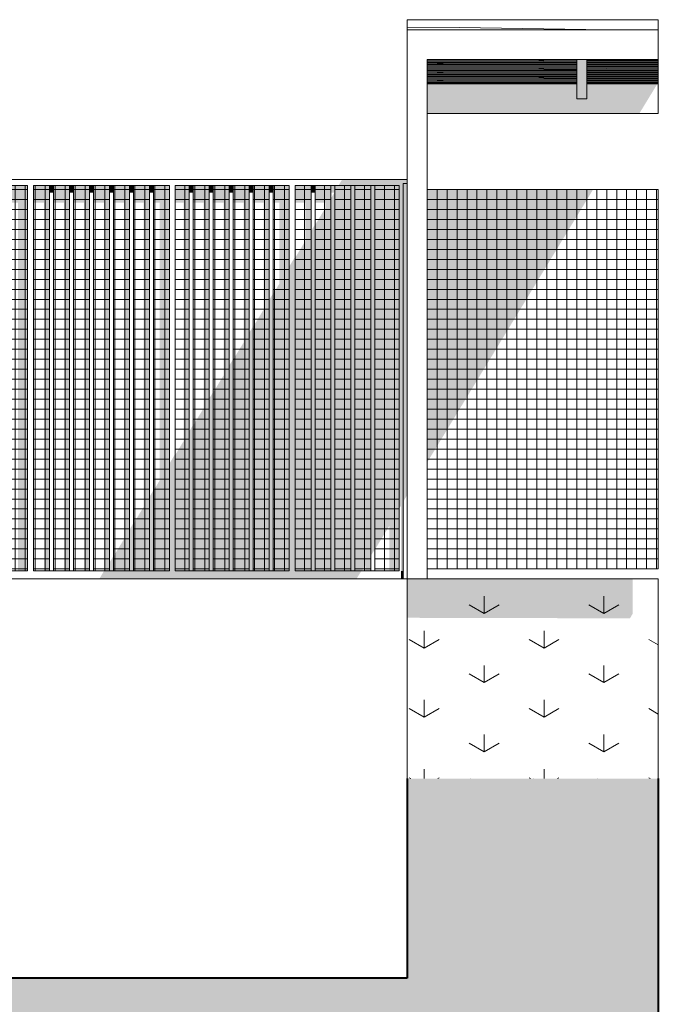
# Model space of a CAD drawing. Header units: millimetres. Extents: x -36476 to 2373, y -53000 to 10500.
# Tile 68 of 68: x -827 to 2373, y -2131 to 2801. Entities that reach past the tile are written whole.
import ezdxf

# ---------------------------------------------------------------- set-up
doc = ezdxf.new("R2010")
doc.units = ezdxf.units.MM
doc.header["$MEASUREMENT"] = 0
doc.linetypes.add('Points', pattern=[317.499995, 0, -317.499995])
for name, color, linetype in [('_Murs int porteurs - Refends', 7, 'Continuous'), ('Nouveau_0', 7, 'Continuous'), ('Nouveau__Constr - Poteaux', 7, 'Continuous'), ('Nouveau__Constr - Poutres', 7, 'Continuous'), ('Nouveau__Toits - Toitures', 7, 'Continuous'), ('Nouveau_Equip - Escaliers et ascenseurs', 7, 'Continuous'), ('Nouveau_Terrain - original', 7, 'Continuous'), ('Terrain - original', 7, 'Continuous')]:
    doc.layers.add(name, color=color, linetype=linetype)
pattern_1 = [(360, (-1e-11, -3e-13), (0, 50), []), (90, (-1e-11, -3e-13), (-50, 0), [])]
pattern_2 = [(0, (-1e-11, 2e-12), (0, 50), []), (90, (-1e-11, 2e-12), (-50, 0), [])]
pattern_3 = [(0, (-1e-11, 2e-12), (0, 50), []), (90, (-1e-11, 2e-12), (-50, 0), [])]

# ---------------------------------------------------------------- blocks, each defined once
blk = doc.blocks.new('Élément de coupe_90')
at = {"layer": 'Terrain - original', "linetype": 'Continuous', "lineweight": 13}
h = blk.add_hatch(dxfattribs=at)
h.set_pattern_fill('__TERRE_VÉGÉTALISÉE', style=0, pattern_type=2)
h.set_pattern_definition([(45, (0, 0), (-63.63961, 63.63961), []), (45, (-21.21, 21.21), (-127.2792, 127.2792), []), (45, (-42.43, 42.43), (-127.2792, 127.2792), []), (135, (-63.64, 63.64), (21.213203, 21.213203), [90, -90])])
h.paths.add_polyline_path([(-36475.6, 407.4), (-36475.6, -53000), (2372.7, -53000), (2372.7, -1000), (1114, -1000), (1114, -2000), (-3886, -2000), (-3886, -1000), (-34564.2, -1000), (-34564.2, 321.6), (-35660, 370.8)])
at = {"layer": 'Terrain - original', "color": 7, "linetype": 'Continuous', "lineweight": 40}
for p, q in [((1114, -1000), (1114, -2000)), ((2372.7, -1000), (2372.7, -53000)), ((1114, -2000), (-3886, -2000))]:
    blk.add_line(p, q, dxfattribs=at)
blk = doc.blocks.new('Élément de coupe_154')
at = {"layer": 'Nouveau_0', "color": 255, "linetype": 'Points', "lineweight": 0}
blk.add_line((1114, -1000), (2372.7, -1000), dxfattribs=at)
blk = doc.blocks.new('Élément de coupe_155')
at = {"layer": 'Nouveau_Terrain - original', "linetype": 'Continuous', "lineweight": 13}
blk.add_hatch(color=7, dxfattribs=at).paths.add_polyline_path([(1114, -194.9), (2230.7, -197.6), (2244.7, -173.2), (2244.7, 0), (1114, 0)])
at = {"layer": 'Nouveau_Terrain - original', "color": 7, "linetype": 'Continuous', "lineweight": 13}
for p, q in [((1114, 0), (1114, -1000)), ((2372.7, 0), (1214.2, 0)), ((2372.7, -1000), (2372.7, 0)), ((1500, -173.2), (1500, -86.6)), ((2100, -173.2), (2100, -86.6)), ((1500, -173.2), (1425, -129.9)), ((1500, -173.2), (1575, -129.9)), ((2100, -173.2), (2025, -129.9)), ((2100, -173.2), (2175, -129.9)), ((1200, -346.4), (1200, -259.8)), ((1800, -346.4), (1800, -259.8)), ((1200, -346.4), (1125, -303.1)), ((1200, -346.4), (1275, -303.1)), ((1800, -346.4), (1725, -303.1)), ((1800, -346.4), (1875, -303.1)), ((2372.7, -330.7), (2325, -303.1)), ((1500, -519.6), (1500, -433)), ((2100, -519.6), (2100, -433)), ((1500, -519.6), (1425, -476.3)), ((1500, -519.6), (1575, -476.3)), ((2100, -519.6), (2025, -476.3)), ((2100, -519.6), (2175, -476.3)), ((1200, -692.8), (1200, -606.2)), ((1800, -692.8), (1800, -606.2)), ((1200, -692.8), (1125, -649.5)), ((1200, -692.8), (1275, -649.5)), ((1800, -692.8), (1725, -649.5)), ((1800, -692.8), (1875, -649.5)), ((2372.7, -677.1), (2325, -649.5)), ((1500, -866), (1500, -779.4)), ((2100, -866), (2100, -779.4)), ((1500, -866), (1425, -822.7)), ((1500, -866), (1575, -822.7)), ((2100, -866), (2025, -822.7)), ((2100, -866), (2175, -822.7)), ((1200, -1000), (1200, -952.6)), ((1800, -1000), (1800, -952.6)), ((1132.1, -1000), (1125, -995.9)), ((1267.9, -1000), (1275, -995.9)), ((1732.1, -1000), (1725, -995.9)), ((1867.9, -1000), (1875, -995.9)), ((2332.1, -1000), (2325, -995.9))]:
    blk.add_line(p, q, dxfattribs=at)
blk = doc.blocks.new('*X180')
at = {"layer": 'Nouveau__Toits - Toitures', "color": 7, "linetype": 'Continuous', "lineweight": 5}
for p, q in [((1375.7, 2760.9), (1114.2, 2759.4)), ((2114, 2750.5), (1375.7, 2760.9)), ((2372.7, 2750.7), (2114, 2750.5))]:
    blk.add_line(p, q, dxfattribs=at)
blk = doc.blocks.new('*X181')
at = {"layer": 'Nouveau__Toits - Toitures', "color": 7, "linetype": 'Continuous', "lineweight": 5}
for p, q in [((1278.5, 2599.2), (1214.2, 2599.2)), ((1798.9, 2593.4), (1214.2, 2594)), ((1582.9, 2588.4), (1214.2, 2587.8)), ((1964.2, 2582), (1214.2, 2582.4)), ((1451.9, 2576.8), (1214.2, 2576.7)), ((1964.2, 2570.1), (1214.2, 2570.4)), ((1375.7, 2564.8), (1214.2, 2564.7)), ((1295.4, 2579.8), (1264.4, 2578.8)), ((1964.2, 2599.7), (1278.5, 2599.2)), ((1964.2, 2564.2), (1375.7, 2564.8)), ((1964.2, 2576.2), (1451.9, 2576.8)), ((1964.2, 2588.1), (1582.9, 2588.4)), ((1798.6, 2596.7), (1774.5, 2596.7)), ((1964.2, 2593.7), (1798.9, 2593.4)), ((1278.5, 2557.3), (1214.2, 2557.3)), ((1798.9, 2551.5), (1214.2, 2552.1)), ((1582.9, 2546.5), (1214.2, 2545.9)), ((1964.2, 2540.1), (1214.2, 2540.5)), ((1451.9, 2534.9), (1214.2, 2534.8)), ((1964.2, 2528.2), (1214.2, 2528.5)), ((1375.7, 2522.9), (1214.2, 2522.8)), ((1278.5, 2515.4), (1214.2, 2515.4)), ((1295.4, 2537.9), (1264.4, 2536.9)), ((1964.2, 2557.8), (1278.5, 2557.3)), ((1964.2, 2515.9), (1278.5, 2515.4)), ((1964.2, 2522.3), (1375.7, 2522.9)), ((1964.2, 2534.3), (1451.9, 2534.9)), ((1964.2, 2546.2), (1582.9, 2546.5)), ((1798.6, 2554.8), (1774.5, 2554.8)), ((1964.2, 2551.8), (1798.9, 2551.5)), ((1798.9, 2509.6), (1214.2, 2510.2)), ((1582.9, 2504.6), (1214.2, 2504)), ((1964.2, 2498.2), (1214.2, 2498.6)), ((1451.9, 2493), (1214.2, 2492.9)), ((1964.2, 2486.3), (1214.2, 2486.6)), ((1375.7, 2481), (1214.2, 2480.9)), ((1295.4, 2496), (1264.4, 2495.1)), ((1964.2, 2480.4), (1375.7, 2481)), ((1964.2, 2492.4), (1451.9, 2493)), ((1964.2, 2504.3), (1582.9, 2504.6)), ((1798.6, 2512.9), (1774.5, 2512.9)), ((1964.2, 2509.9), (1798.9, 2509.6))]:
    blk.add_line(p, q, dxfattribs=at)
blk = doc.blocks.new('*X182')
at = {"layer": 'Nouveau__Toits - Toitures', "color": 7, "linetype": 'Continuous', "lineweight": 5}
for p, q in [((2114, 2599.9), (2014.2, 2599.8)), ((2114, 2593.9), (2014.2, 2593.7)), ((2114, 2587.9), (2014.2, 2588)), ((2114, 2582), (2014.2, 2582)), ((2114, 2576), (2014.2, 2576.1)), ((2114, 2570), (2014.2, 2570.1)), ((2372.7, 2599.6), (2114, 2599.9)), ((2372.7, 2593.8), (2114, 2593.9)), ((2372.7, 2587.7), (2114, 2587.9)), ((2372.7, 2582.1), (2114, 2582)), ((2372.7, 2576), (2114, 2576)), ((2372.7, 2570.1), (2114, 2570)), ((2114, 2564), (2014.2, 2564.1)), ((2114, 2558), (2014.2, 2557.9)), ((2114, 2552), (2014.2, 2551.9)), ((2114, 2546), (2014.2, 2546.1)), ((2114, 2540.1), (2014.2, 2540.1)), ((2114, 2534.1), (2014.2, 2534.2)), ((2114, 2528.1), (2014.2, 2528.2)), ((2114, 2522.1), (2014.2, 2522.2)), ((2114, 2516.1), (2014.2, 2516)), ((2372.7, 2564.1), (2114, 2564)), ((2372.7, 2557.7), (2114, 2558)), ((2372.7, 2551.9), (2114, 2552)), ((2372.7, 2545.8), (2114, 2546)), ((2372.7, 2540.2), (2114, 2540.1)), ((2372.7, 2534.1), (2114, 2534.1)), ((2372.7, 2528.2), (2114, 2528.1)), ((2372.7, 2522.2), (2114, 2522.1)), ((2372.7, 2515.8), (2114, 2516.1)), ((2114, 2510.1), (2014.2, 2510)), ((2114, 2504.1), (2014.2, 2504.2)), ((2114, 2498.2), (2014.2, 2498.2)), ((2114, 2492.2), (2014.2, 2492.3)), ((2114, 2486.2), (2014.2, 2486.3)), ((2114, 2480.2), (2014.2, 2480.3)), ((2372.7, 2510), (2114, 2510.1)), ((2372.7, 2503.9), (2114, 2504.1)), ((2372.7, 2498.3), (2114, 2498.2)), ((2372.7, 2492.2), (2114, 2492.2)), ((2372.7, 2486.3), (2114, 2486.2)), ((2372.7, 2480.3), (2114, 2480.2))]:
    blk.add_line(p, q, dxfattribs=at)
blk = doc.blocks.new('Élément de coupe_170')
at = {"layer": 'Nouveau__Toits - Toitures', "linetype": 'Continuous', "lineweight": 13}
for points in [[(1214.2, 2480), (1964.2, 2480), (1964.2, 2600.5), (1214.2, 2600.5)], [(2014.2, 2600.5), (2014.2, 2480), (2372.7, 2480), (2372.7, 2600.5)]]:
    blk.add_hatch(color=7, dxfattribs=at).paths.add_polyline_path(points)
at = {"layer": 'Nouveau__Toits - Toitures', "color": 7, "linetype": 'Continuous', "lineweight": 13}
for p, q in [((1114.2, 2800.5), (2372.7, 2800.5)), ((1114.2, 2750.5), (1114.2, 2800.5)), ((2372.7, 2750.5), (2372.7, 2800.5)), ((2372.7, 2480), (2372.7, 2600.5))]:
    blk.add_line(p, q, dxfattribs=at)
at = {"layer": 'Nouveau__Toits - Toitures', "lineweight": 0}
for name in ['*X180', '*X181', '*X182']:
    blk.add_blockref(name, (0, 0), dxfattribs=at)
blk = doc.blocks.new('Élément de coupe_186')
at = {"layer": 'Nouveau__Constr - Poteaux', "color": 7, "linetype": 'Continuous', "lineweight": 13}
for p, q in [((1114.2, 2750.5), (1214.2, 2750.5)), ((1114.2, 0), (1114.2, 2750.5)), ((1214.2, 0), (1214.2, 2600.5)), ((1114.2, 0), (1214.2, 0))]:
    blk.add_line(p, q, dxfattribs=at)
blk = doc.blocks.new('Élément de coupe_187')
at = {"layer": 'Nouveau__Constr - Poutres', "linetype": 'Continuous', "lineweight": 13}
blk.add_hatch(color=7, dxfattribs=at).paths.add_polyline_path([(1214.2, 2330), (2277.2, 2330), (2368.5, 2480), (2014.2, 2480), (2014.2, 2404.8), (1964.2, 2404.8), (1964.2, 2480), (1214.2, 2480)])
at = {"layer": 'Nouveau__Constr - Poutres', "color": 7, "linetype": 'Continuous', "lineweight": 13}
for p, q in [((1964.2, 2480), (1214.2, 2480)), ((2372.7, 2480), (2014.2, 2480)), ((2372.7, 2330), (2372.7, 2480)), ((2372.7, 2330), (1214.2, 2330))]:
    blk.add_line(p, q, dxfattribs=at)
blk = doc.blocks.new('Élément de coupe_188')
at = {"layer": 'Nouveau__Constr - Poutres', "color": 7, "linetype": 'Continuous', "lineweight": 13}
for p, q in [((2372.7, 2750.5), (1214.2, 2750.5)), ((2372.7, 2600.5), (2372.7, 2750.5)), ((2372.7, 2600.5), (1214.2, 2600.5))]:
    blk.add_line(p, q, dxfattribs=at)
blk = doc.blocks.new('Élément de coupe_195')
at = {"layer": 'Nouveau__Constr - Poutres', "linetype": 'Continuous', "lineweight": 13}
for points in [[(-404.3, 40), (-428.6, 0), (860.3, 0), (884.7, 40)], [(1082.8, 0), (1094.1, 0), (1094.1, 40), (1082.8, 40)]]:
    blk.add_hatch(color=7, dxfattribs=at).paths.add_polyline_path(points)
at = {"layer": 'Nouveau__Constr - Poutres', "color": 7, "linetype": 'Continuous', "lineweight": 13}
for p, q in [((-3806, 0), (1094.1, 0)), ((-1467.5, 40), (-787.5, 40)), ((-757.5, 40), (-77.5, 40)), ((-47.5, 40), (522.5, 40)), ((552.5, 40), (1074, 40))]:
    blk.add_line(p, q, dxfattribs=at)
blk = doc.blocks.new('Élément de coupe_196')
at = {"layer": 'Nouveau__Constr - Poutres', "linetype": 'Continuous', "lineweight": 13}
blk.add_hatch(color=7, dxfattribs=at).paths.add_polyline_path([(788.3, 2000), (770, 1970), (1094.1, 1970), (1094.1, 1980), (1114, 1980), (1114, 2000)])
at = {"layer": 'Nouveau__Constr - Poutres', "color": 7, "linetype": 'Continuous', "lineweight": 13}
for p, q in [((-3846, 2000), (1114, 2000)), ((1114, 2000), (1114, 1980)), ((-1467.5, 1970), (-787.5, 1970)), ((-757.5, 1970), (-77.5, 1970)), ((-47.5, 1970), (522.5, 1970)), ((552.5, 1970), (1074, 1970))]:
    blk.add_line(p, q, dxfattribs=at)
blk = doc.blocks.new('Élément de coupe_197')
at = {"layer": '_Murs int porteurs - Refends', "linetype": 'Continuous', "lineweight": 5}
h = blk.add_hatch(dxfattribs=at)
h.set_pattern_fill('Faïence_5x5', style=0, pattern_type=2)
h.set_pattern_definition([(0, (-1e-11, 3e-12), (0, 50), []), (90, (-1e-11, 3e-12), (-50, 0), [])])
h.paths.add_polyline_path([(-787.5, 1970), (-867.5, 1970), (-867.5, 40), (-787.5, 40)])
at = {"layer": '_Murs int porteurs - Refends', "linetype": 'Continuous', "lineweight": 13}
for points in [[(-787.5, 1970), (-867.5, 1970), (-867.5, 1884.5), (-836.5, 1884.5), (-836.5, 40), (-787.5, 40)], [(-677.5, 1970), (-757.5, 1970), (-757.5, 1884.5), (-705.5, 1884.5), (-705.5, 40), (-677.5, 40)], [(-657.5, 1970), (-657.5, 1884.5), (-605.5, 1884.5), (-605.5, 40), (-577.5, 40), (-577.5, 1970)], [(-477.5, 1970), (-557.5, 1970), (-557.5, 1884.5), (-505.5, 1884.5), (-505.5, 40), (-477.5, 40)], [(-377.5, 1970), (-457.5, 1970), (-457.5, 1884.5), (-405.5, 1884.5), (-405.5, 40), (-377.5, 40)], [(-277.5, 1970), (-357.5, 1970), (-357.5, 1884.5), (-305.5, 1884.5), (-305.5, 197.5), (-357.5, 112.1), (-357.5, 40), (-277.5, 40)], [(-257.5, 40), (-177.5, 40), (-177.5, 1970), (-257.5, 1970), (-257.5, 1884.5), (-205.5, 1884.5), (-205.5, 361.9), (-257.5, 276.4)], [(-157.5, 1884.5), (-126.5, 1884.5), (-126.5, 491.7), (-157.5, 440.8), (-157.5, 40), (-77.5, 40), (-77.5, 1970), (-157.5, 1970)], [(-47.5, 1970), (-47.5, 1884.5), (-5.5, 1884.5), (-5.5, 690.6), (-47.5, 621.6), (-47.5, 40), (22.5, 40), (22.5, 1970)], [(122.5, 1970), (42.5, 1970), (42.5, 1884.5), (94.5, 1884.5), (94.5, 854.9), (42.5, 769.5), (42.5, 40), (122.5, 40)], [(142.5, 1970), (142.5, 1884.5), (194.5, 1884.5), (194.5, 1019.3), (142.5, 933.8), (142.5, 40), (222.5, 40), (222.5, 1970)], [(242.5, 40), (322.5, 40), (322.5, 1970), (242.5, 1970), (242.5, 1884.5), (294.5, 1884.5), (294.5, 1183.6), (242.5, 1098.2)], [(342.5, 1970), (342.5, 1884.5), (394.5, 1884.5), (394.5, 1348), (342.5, 1262.5), (342.5, 40), (422.5, 40), (422.5, 1970)], [(442.5, 1884.5), (473.5, 1884.5), (473.5, 1477.8), (442.5, 1426.9), (442.5, 40), (522.5, 40), (522.5, 1970), (442.5, 1970)], [(552.5, 1970), (552.5, 1884.5), (604.5, 1884.5), (604.5, 1693.1), (552.5, 1607.6), (552.5, 40), (632.5, 40), (632.5, 1970)], [(652.5, 1970), (652.5, 1884.5), (704.5, 1884.5), (704.5, 1857.4), (652.5, 1772), (652.5, 40), (732.5, 40), (732.5, 1970)], [(832.5, 1970), (752.5, 1970), (752.5, 40), (832.5, 40)], [(852.5, 40), (887.6, 40), (904.5, 67.8), (904.5, 40), (932.5, 40), (932.5, 1970), (852.5, 1970)], [(952.5, 1970), (952.5, 146.7), (1025, 265.8), (1025, 40), (1074, 40), (1074, 1970)]]:
    blk.add_hatch(color=7, dxfattribs=at).paths.add_polyline_path(points)
at = {"layer": '_Murs int porteurs - Refends', "linetype": 'Continuous', "lineweight": 5}
h = blk.add_hatch(dxfattribs=at)
h.set_pattern_fill('Faïence_5x5', style=0, pattern_type=2)
h.set_pattern_definition([(0, (-1e-11, 2e-12), (0, 50), []), (90, (-1e-11, 2e-12), (-50, 0), [])])
h.paths.add_polyline_path([(-757.5, 40), (-677.5, 40), (-677.5, 1970), (-757.5, 1970)])
h = blk.add_hatch(dxfattribs=at)
h.set_pattern_fill('Faïence_5x5', style=0, pattern_type=2)
h.set_pattern_definition(pattern_2)
h.paths.add_polyline_path([(-657.5, 40), (-577.5, 40), (-577.5, 1970), (-657.5, 1970)])
h = blk.add_hatch(dxfattribs=at)
h.set_pattern_fill('Faïence_5x5', style=0, pattern_type=2)
h.set_pattern_definition(pattern_2)
h.paths.add_polyline_path([(-557.5, 1970), (-557.5, 40), (-477.5, 40), (-477.5, 1970)])
h = blk.add_hatch(dxfattribs=at)
h.set_pattern_fill('Faïence_5x5', style=0, pattern_type=2)
h.set_pattern_definition(pattern_3)
h.paths.add_polyline_path([(-457.5, 40), (-377.5, 40), (-377.5, 1970), (-457.5, 1970)])
h = blk.add_hatch(dxfattribs=at)
h.set_pattern_fill('Faïence_5x5', style=0, pattern_type=2)
h.set_pattern_definition(pattern_3)
h.paths.add_polyline_path([(-357.5, 40), (-277.5, 40), (-277.5, 1970), (-357.5, 1970)])
h = blk.add_hatch(dxfattribs=at)
h.set_pattern_fill('Faïence_5x5', style=0, pattern_type=2)
h.set_pattern_definition([(0, (-1e-11, 3e-13), (0, 50), []), (90, (-1e-11, 3e-13), (-50, 0), [])])
h.paths.add_polyline_path([(-257.5, 40), (-177.5, 40), (-177.5, 1970), (-257.5, 1970)])
h = blk.add_hatch(dxfattribs=at)
h.set_pattern_fill('Faïence_5x5', style=0, pattern_type=2)
h.set_pattern_definition([(0, (-1e-11, 1e-13), (0, 50), []), (90, (-1e-11, 1e-13), (-50, 0), [])])
h.paths.add_polyline_path([(-157.5, 1970), (-157.5, 40), (-77.5, 40), (-77.5, 1970)])
h = blk.add_hatch(dxfattribs=at)
h.set_pattern_fill('Faïence_5x5', style=0, pattern_type=2)
h.set_pattern_definition([(2e-13, (-1e-11, 3e-14), (0, 50), []), (90, (-1e-11, 3e-14), (-50, 0), [])])
h.paths.add_polyline_path([(-47.5, 40), (22.5, 40), (22.5, 1970), (-47.5, 1970)])
h = blk.add_hatch(dxfattribs=at)
h.set_pattern_fill('Faïence_5x5', style=0, pattern_type=2)
h.set_pattern_definition([(360, (-1e-11, 1e-13), (0, 50), []), (90, (-1e-11, 1e-13), (-50, 0), [])])
h.paths.add_polyline_path([(42.5, 40), (122.5, 40), (122.5, 1970), (42.5, 1970)])
h = blk.add_hatch(dxfattribs=at)
h.set_pattern_fill('Faïence_5x5', style=0, pattern_type=2)
h.set_pattern_definition([(360, (-1e-11, 6e-13), (0, 50), []), (90, (-1e-11, 6e-13), (-50, 0), [])])
h.paths.add_polyline_path([(142.5, 40), (222.5, 40), (222.5, 1970), (142.5, 1970)])
h = blk.add_hatch(dxfattribs=at)
h.set_pattern_fill('Faïence_5x5', style=0, pattern_type=2)
h.set_pattern_definition(pattern_1)
h.paths.add_polyline_path([(242.5, 1970), (242.5, 40), (322.5, 40), (322.5, 1970)])
h = blk.add_hatch(dxfattribs=at)
h.set_pattern_fill('Faïence_5x5', style=0, pattern_type=2)
h.set_pattern_definition(pattern_1)
h.paths.add_polyline_path([(342.5, 1970), (342.5, 40), (422.5, 40), (422.5, 1970)])
h = blk.add_hatch(dxfattribs=at)
h.set_pattern_fill('Faïence_5x5', style=0, pattern_type=2)
h.set_pattern_definition([(360, (-1e-11, -3e-13), (0, 50), []), (90, (-1e-11, -3e-13), (-50, 0), [])])
h.paths.add_polyline_path([(442.5, 1970), (442.5, 40), (522.5, 40), (522.5, 1970)])
h = blk.add_hatch(dxfattribs=at)
h.set_pattern_fill('Faïence_5x5', style=0, pattern_type=2)
h.set_pattern_definition([(360, (-1e-11, -2e-12), (0, 50), []), (90, (-1e-11, -2e-12), (-50, 0), [])])
h.paths.add_polyline_path([(552.5, 1970), (552.5, 40), (632.5, 40), (632.5, 1970)])
h = blk.add_hatch(dxfattribs=at)
h.set_pattern_fill('Faïence_5x5', style=0, pattern_type=2)
h.set_pattern_definition([(360, (-1e-11, 4e-12), (0, 50), []), (90, (-1e-11, 4e-12), (-50, 0), [])])
h.paths.add_polyline_path([(652.5, 1970), (652.5, 40), (732.5, 40), (732.5, 1970)])
h = blk.add_hatch(dxfattribs=at)
h.set_pattern_fill('Faïence_5x5', style=0, pattern_type=2)
h.set_pattern_definition([(360, (-1e-11, 2e-12), (0, 50), []), (90, (-1e-11, 2e-12), (-50, 0), [])])
h.paths.add_polyline_path([(832.5, 1970), (752.5, 1970), (752.5, 40), (832.5, 40)])
h = blk.add_hatch(dxfattribs=at)
h.set_pattern_fill('Faïence_5x5', style=0, pattern_type=2)
h.set_pattern_definition([(360, (-1e-11, 0), (0, 50), []), (90, (-1e-11, 0), (-50, 0), [])])
h.paths.add_polyline_path([(852.5, 40), (932.5, 40), (932.5, 1970), (852.5, 1970)])
h = blk.add_hatch(dxfattribs=at)
h.set_pattern_fill('Faïence_5x5', style=0, pattern_type=2)
h.set_pattern_definition([(0, (-1e-11, 2e-12), (0, 50), []), (90, (-1e-11, 2e-12), (-50, 0), [])])
h.paths.add_polyline_path([(952.5, 1970), (952.5, 40), (1074, 40), (1074, 1970)])
blk = doc.blocks.new('Élément de coupe_208')
at = {"layer": 'Nouveau__Constr - Poteaux', "linetype": 'Continuous', "lineweight": 13}
blk.add_hatch(color=7, dxfattribs=at).paths.add_polyline_path([(1074, 1970), (1074, 351.3), (1082.8, 365.6), (1082.8, 40), (1094.1, 40), (1094.1, 1970)])
at = {"layer": 'Nouveau__Constr - Poteaux', "color": 7, "linetype": 'Continuous', "lineweight": 13}
blk.add_line((1074, 40), (1074, 1970), dxfattribs=at)
blk = doc.blocks.new('Élément de coupe_228')
at = {"layer": 'Nouveau__Constr - Poteaux', "color": 7, "linetype": 'Continuous', "lineweight": 13}
for p, q in [((-787.5, 40), (-787.5, 1970)), ((-757.5, 40), (-757.5, 1970))]:
    blk.add_line(p, q, dxfattribs=at)
blk = doc.blocks.new('Élément de coupe_229')
at = {"layer": 'Nouveau__Constr - Poteaux', "linetype": 'Continuous', "lineweight": 13}
blk.add_hatch(color=7, dxfattribs=at).paths.add_polyline_path([(-677.5, 1970), (-677.5, 1933.4), (-657.5, 1933.4), (-657.5, 1970)])
at = {"layer": 'Nouveau__Constr - Poteaux', "color": 7, "linetype": 'Continuous', "lineweight": 13}
for p, q in [((-677.5, 40), (-677.5, 1970)), ((-657.5, 40), (-657.5, 1970))]:
    blk.add_line(p, q, dxfattribs=at)
blk = doc.blocks.new('Élément de coupe_230')
at = {"layer": 'Nouveau__Constr - Poteaux', "linetype": 'Continuous', "lineweight": 13}
blk.add_hatch(color=7, dxfattribs=at).paths.add_polyline_path([(-577.5, 1970), (-577.5, 1933.4), (-557.5, 1933.4), (-557.5, 1970)])
at = {"layer": 'Nouveau__Constr - Poteaux', "color": 7, "linetype": 'Continuous', "lineweight": 13}
for p, q in [((-577.5, 40), (-577.5, 1970)), ((-557.5, 40), (-557.5, 1970))]:
    blk.add_line(p, q, dxfattribs=at)
blk = doc.blocks.new('Élément de coupe_231')
at = {"layer": 'Nouveau__Constr - Poteaux', "linetype": 'Continuous', "lineweight": 13}
blk.add_hatch(color=7, dxfattribs=at).paths.add_polyline_path([(-457.5, 1970), (-477.5, 1970), (-477.5, 1933.4), (-457.5, 1933.4)])
at = {"layer": 'Nouveau__Constr - Poteaux', "color": 7, "linetype": 'Continuous', "lineweight": 13}
for p, q in [((-477.5, 40), (-477.5, 1970)), ((-457.5, 40), (-457.5, 1970))]:
    blk.add_line(p, q, dxfattribs=at)
blk = doc.blocks.new('Élément de coupe_232')
at = {"layer": 'Nouveau__Constr - Poteaux', "linetype": 'Continuous', "lineweight": 13}
for points in [[(-377.5, 1970), (-377.5, 1933.4), (-357.5, 1933.4), (-357.5, 1970)], [(-377.5, 40), (-357.5, 40), (-357.5, 114.9), (-377.5, 82)]]:
    blk.add_hatch(color=7, dxfattribs=at).paths.add_polyline_path(points)
at = {"layer": 'Nouveau__Constr - Poteaux', "color": 7, "linetype": 'Continuous', "lineweight": 13}
for p, q in [((-377.5, 40), (-377.5, 1970)), ((-357.5, 40), (-357.5, 1970))]:
    blk.add_line(p, q, dxfattribs=at)
blk = doc.blocks.new('Élément de coupe_233')
at = {"layer": 'Nouveau__Constr - Poteaux', "linetype": 'Continuous', "lineweight": 13}
for points in [[(-257.5, 1970), (-277.5, 1970), (-277.5, 1933.4), (-257.5, 1933.4)], [(-277.5, 40), (-257.5, 40), (-257.5, 279.2), (-277.5, 246.4)]]:
    blk.add_hatch(color=7, dxfattribs=at).paths.add_polyline_path(points)
at = {"layer": 'Nouveau__Constr - Poteaux', "color": 7, "linetype": 'Continuous', "lineweight": 13}
for p, q in [((-277.5, 40), (-277.5, 1970)), ((-257.5, 40), (-257.5, 1970))]:
    blk.add_line(p, q, dxfattribs=at)
blk = doc.blocks.new('Élément de coupe_234')
at = {"layer": 'Nouveau__Constr - Poteaux', "linetype": 'Continuous', "lineweight": 13}
for points in [[(-177.5, 1970), (-177.5, 1933.4), (-157.5, 1933.4), (-157.5, 1970)], [(-177.5, 40), (-157.5, 40), (-157.5, 443.6), (-177.5, 410.7)]]:
    blk.add_hatch(color=7, dxfattribs=at).paths.add_polyline_path(points)
at = {"layer": 'Nouveau__Constr - Poteaux', "color": 7, "linetype": 'Continuous', "lineweight": 13}
for p, q in [((-177.5, 40), (-177.5, 1970)), ((-157.5, 40), (-157.5, 1970))]:
    blk.add_line(p, q, dxfattribs=at)
blk = doc.blocks.new('Élément de coupe_235')
at = {"layer": 'Nouveau__Constr - Poteaux', "linetype": 'Continuous', "lineweight": 13}
blk.add_hatch(color=7, dxfattribs=at).paths.add_polyline_path([(-77.5, 577.2), (-77.5, 40), (-47.5, 40), (-47.5, 626.5)])
at = {"layer": 'Nouveau__Constr - Poteaux', "color": 7, "linetype": 'Continuous', "lineweight": 13}
for p, q in [((-77.5, 40), (-77.5, 1970)), ((-47.5, 40), (-47.5, 1970))]:
    blk.add_line(p, q, dxfattribs=at)
blk = doc.blocks.new('Élément de coupe_236')
at = {"layer": 'Nouveau__Constr - Poteaux', "linetype": 'Continuous', "lineweight": 13}
for points in [[(42.5, 1970), (22.5, 1970), (22.5, 1933.4), (42.5, 1933.4)], [(22.5, 40), (42.5, 40), (42.5, 772.3), (22.5, 739.4)]]:
    blk.add_hatch(color=7, dxfattribs=at).paths.add_polyline_path(points)
at = {"layer": 'Nouveau__Constr - Poteaux', "color": 7, "linetype": 'Continuous', "lineweight": 13}
for p, q in [((22.5, 40), (22.5, 1970)), ((42.5, 40), (42.5, 1970))]:
    blk.add_line(p, q, dxfattribs=at)
blk = doc.blocks.new('Élément de coupe_237')
at = {"layer": 'Nouveau__Constr - Poteaux', "linetype": 'Continuous', "lineweight": 13}
for points in [[(142.5, 1970), (122.5, 1970), (122.5, 1933.4), (142.5, 1933.4)], [(122.5, 40), (142.5, 40), (142.5, 936.6), (122.5, 903.8)]]:
    blk.add_hatch(color=7, dxfattribs=at).paths.add_polyline_path(points)
at = {"layer": 'Nouveau__Constr - Poteaux', "color": 7, "linetype": 'Continuous', "lineweight": 13}
for p, q in [((122.5, 40), (122.5, 1970)), ((142.5, 40), (142.5, 1970))]:
    blk.add_line(p, q, dxfattribs=at)
blk = doc.blocks.new('Élément de coupe_238')
at = {"layer": 'Nouveau__Constr - Poteaux', "linetype": 'Continuous', "lineweight": 13}
for points in [[(222.5, 1970), (222.5, 1933.4), (242.5, 1933.4), (242.5, 1970)], [(222.5, 1068.1), (222.5, 40), (242.5, 40), (242.5, 1101)]]:
    blk.add_hatch(color=7, dxfattribs=at).paths.add_polyline_path(points)
at = {"layer": 'Nouveau__Constr - Poteaux', "color": 7, "linetype": 'Continuous', "lineweight": 13}
for p, q in [((222.5, 40), (222.5, 1970)), ((242.5, 40), (242.5, 1970))]:
    blk.add_line(p, q, dxfattribs=at)
blk = doc.blocks.new('Élément de coupe_239')
at = {"layer": 'Nouveau__Constr - Poteaux', "linetype": 'Continuous', "lineweight": 13}
for points in [[(322.5, 1970), (322.5, 1933.4), (342.5, 1933.4), (342.5, 1970)], [(322.5, 40), (342.5, 40), (342.5, 1265.3), (322.5, 1232.4)]]:
    blk.add_hatch(color=7, dxfattribs=at).paths.add_polyline_path(points)
at = {"layer": 'Nouveau__Constr - Poteaux', "color": 7, "linetype": 'Continuous', "lineweight": 13}
for p, q in [((322.5, 40), (322.5, 1970)), ((342.5, 40), (342.5, 1970))]:
    blk.add_line(p, q, dxfattribs=at)
blk = doc.blocks.new('Élément de coupe_240')
at = {"layer": 'Nouveau__Constr - Poteaux', "linetype": 'Continuous', "lineweight": 13}
for points in [[(422.5, 1970), (422.5, 1933.4), (442.5, 1933.4), (442.5, 1970)], [(422.5, 40), (442.5, 40), (442.5, 1429.7), (422.5, 1396.8)]]:
    blk.add_hatch(color=7, dxfattribs=at).paths.add_polyline_path(points)
at = {"layer": 'Nouveau__Constr - Poteaux', "color": 7, "linetype": 'Continuous', "lineweight": 13}
for p, q in [((422.5, 40), (422.5, 1970)), ((442.5, 40), (442.5, 1970))]:
    blk.add_line(p, q, dxfattribs=at)
blk = doc.blocks.new('Élément de coupe_243')
at = {"layer": 'Nouveau__Constr - Poteaux', "linetype": 'Continuous', "lineweight": 13}
blk.add_hatch(color=7, dxfattribs=at).paths.add_polyline_path([(522.5, 40), (552.5, 40), (552.5, 1612.5), (522.5, 1563.2)])
at = {"layer": 'Nouveau__Constr - Poteaux', "color": 7, "linetype": 'Continuous', "lineweight": 13}
for p, q in [((522.5, 40), (522.5, 1970)), ((552.5, 40), (552.5, 1970))]:
    blk.add_line(p, q, dxfattribs=at)
blk = doc.blocks.new('Élément de coupe_244')
at = {"layer": 'Nouveau__Constr - Poteaux', "linetype": 'Continuous', "lineweight": 13}
for points in [[(632.5, 1970), (632.5, 1933.4), (652.5, 1933.4), (652.5, 1970)], [(632.5, 40), (652.5, 40), (652.5, 1774.8), (632.5, 1741.9)]]:
    blk.add_hatch(color=7, dxfattribs=at).paths.add_polyline_path(points)
at = {"layer": 'Nouveau__Constr - Poteaux', "color": 7, "linetype": 'Continuous', "lineweight": 13}
for p, q in [((632.5, 40), (632.5, 1970)), ((652.5, 40), (652.5, 1970))]:
    blk.add_line(p, q, dxfattribs=at)
blk = doc.blocks.new('Élément de coupe_245')
at = {"layer": 'Nouveau__Constr - Poteaux', "linetype": 'Continuous', "lineweight": 13}
blk.add_hatch(color=7, dxfattribs=at).paths.add_polyline_path([(732.5, 1970), (732.5, 1933.4), (749, 1933.4), (732.5, 1906.3), (732.5, 40), (752.5, 40), (752.5, 1970)])
at = {"layer": 'Nouveau__Constr - Poteaux', "color": 7, "linetype": 'Continuous', "lineweight": 13}
for p, q in [((732.5, 40), (732.5, 1970)), ((752.5, 40), (752.5, 1970))]:
    blk.add_line(p, q, dxfattribs=at)
blk = doc.blocks.new('Élément de coupe_246')
at = {"layer": 'Nouveau__Constr - Poteaux', "linetype": 'Continuous', "lineweight": 13}
blk.add_hatch(color=7, dxfattribs=at).paths.add_polyline_path([(832.5, 1970), (832.5, 40), (852.5, 40), (852.5, 1970)])
at = {"layer": 'Nouveau__Constr - Poteaux', "color": 7, "linetype": 'Continuous', "lineweight": 13}
for p, q in [((832.5, 40), (832.5, 1970)), ((852.5, 40), (852.5, 1970))]:
    blk.add_line(p, q, dxfattribs=at)
blk = doc.blocks.new('Élément de coupe_247')
at = {"layer": 'Nouveau__Constr - Poteaux', "linetype": 'Continuous', "lineweight": 13}
blk.add_hatch(color=7, dxfattribs=at).paths.add_polyline_path([(932.5, 1970), (932.5, 116.6), (952.5, 149.5), (952.5, 1970)])
at = {"layer": 'Nouveau__Constr - Poteaux', "color": 7, "linetype": 'Continuous', "lineweight": 13}
for p, q in [((932.5, 40), (932.5, 1970)), ((952.5, 40), (952.5, 1970))]:
    blk.add_line(p, q, dxfattribs=at)
blk = doc.blocks.new('Élément de coupe_248')
at = {"layer": 'Nouveau_Equip - Escaliers et ascenseurs', "linetype": 'Continuous', "lineweight": 13}
h = blk.add_hatch(dxfattribs=at)
h.set_pattern_fill('Faïence_5x5', style=0, pattern_type=2)
h.set_pattern_definition([(360, (1164.084, 50), (0, 50), []), (90, (1164.084, 50), (-49.9999, 0), [])])
h.paths.add_polyline_path([(2372.7, 1950), (1214.2, 1950), (1214.2, 50), (2372.7, 50)])
blk.add_hatch(color=7, dxfattribs=at).paths.add_polyline_path([(1214.2, 1950), (1214.2, 583), (2045.9, 1950)])
at = {"layer": 'Nouveau_Equip - Escaliers et ascenseurs', "color": 7, "linetype": 'Continuous', "lineweight": 13}
for p, q in [((2372.7, 1950), (1214.2, 1950)), ((2372.7, 50), (2372.7, 1950)), ((1214.2, 50), (2372.7, 50))]:
    blk.add_line(p, q, dxfattribs=at)
blk = doc.blocks.new('Élément de coupe_249')
at = {"layer": 'Nouveau_Equip - Escaliers et ascenseurs', "linetype": 'Continuous', "lineweight": 13}
for points in [[(1094.1, 0), (1094.4, 0), (1094.4, 1980), (1094.1, 1980)], [(1094.4, 0), (1095.3, 0), (1095.3, 1980), (1094.4, 1980)], [(1095.3, 0), (1096.8, 0), (1096.8, 1980), (1095.3, 1980)], [(1096.8, 0), (1098.8, 0), (1098.8, 1980), (1096.8, 1980)], [(1101.2, 1980), (1098.8, 1980), (1098.8, 393.5), (1101.2, 397.7)], [(1101.2, 1980), (1101.2, 397.7), (1104.1, 402.5), (1104.1, 1980)], [(1107.2, 1980), (1104.1, 1980), (1104.1, 402.5), (1107.2, 407.8)], [(1110.6, 1980), (1107.2, 1980), (1107.2, 407.8), (1110.6, 413.4)], [(1114.1, 1980), (1110.6, 1980), (1110.6, 413.4), (1114.1, 419.1)], [(1114.1, 419.1), (1114.2, 419.4), (1114.2, 1980), (1114.1, 1980)]]:
    blk.add_hatch(color=7, dxfattribs=at).paths.add_polyline_path(points)
at = {"layer": 'Nouveau_Equip - Escaliers et ascenseurs', "color": 7, "linetype": 'Continuous', "lineweight": 13}
for p, q in [((1094.1, 1980), (1094.4, 1980)), ((1094.1, 0), (1094.1, 1980)), ((1094.4, 1980), (1095.3, 1980)), ((1095.3, 1980), (1096.8, 1980)), ((1096.8, 1980), (1098.8, 1980)), ((1098.8, 1980), (1101.2, 1980)), ((1101.2, 1980), (1104.1, 1980)), ((1104.1, 1980), (1107.2, 1980)), ((1107.2, 1980), (1110.6, 1980)), ((1110.6, 1980), (1114.1, 1980)), ((1114.1, 1980), (1114.2, 1980)), ((1094.1, 0), (1094.4, 0)), ((1094.4, 0), (1095.3, 0)), ((1095.3, 0), (1096.8, 0)), ((1096.8, 0), (1098.8, 0)), ((1098.8, 0), (1101.2, 0)), ((1101.2, 0), (1104.1, 0)), ((1104.1, 0), (1107.2, 0)), ((1107.2, 0), (1110.6, 0)), ((1110.6, 0), (1114.1, 0)), ((1114.1, 0), (1114.2, 0))]:
    blk.add_line(p, q, dxfattribs=at)
blk = doc.blocks.new('Élément de coupe_271')
at = {"layer": 'Nouveau__Constr - Poutres', "linetype": 'Continuous', "lineweight": 13}
blk.add_hatch(color=7, dxfattribs=at).paths.add_polyline_path([(1964.2, 2600.5), (1964.2, 2404.8), (2014.2, 2404.8), (2014.2, 2600.5)])
at = {"layer": 'Nouveau__Constr - Poutres', "color": 7, "linetype": 'Continuous', "lineweight": 13}
for p, q in [((1964.2, 2404.8), (1964.2, 2600.5)), ((2014.2, 2404.8), (2014.2, 2600.5)), ((1964.2, 2404.8), (2014.2, 2404.8))]:
    blk.add_line(p, q, dxfattribs=at)

msp = doc.modelspace()

# ---------------------------------------------------------------- block references
at = {"layer": '_Murs int porteurs - Refends', "lineweight": 0}
msp.add_blockref('Élément de coupe_197', (0, 0), dxfattribs=at)
at = {"layer": 'Nouveau_0', "lineweight": 0}
msp.add_blockref('Élément de coupe_154', (0, 0), dxfattribs=at)
at = {"layer": 'Nouveau__Constr - Poteaux', "lineweight": 0}
for name in ['Élément de coupe_186', 'Élément de coupe_228', 'Élément de coupe_229', 'Élément de coupe_230', 'Élément de coupe_231', 'Élément de coupe_232', 'Élément de coupe_233', 'Élément de coupe_234', 'Élément de coupe_235', 'Élément de coupe_236', 'Élément de coupe_237', 'Élément de coupe_238', 'Élément de coupe_239', 'Élément de coupe_240', 'Élément de coupe_243', 'Élément de coupe_244', 'Élément de coupe_245', 'Élément de coupe_246', 'Élément de coupe_247', 'Élément de coupe_208']:
    msp.add_blockref(name, (0, 0), dxfattribs=at)
at = {"layer": 'Nouveau__Constr - Poutres', "lineweight": 0}
for name in ['Élément de coupe_188', 'Élément de coupe_271', 'Élément de coupe_187', 'Élément de coupe_196', 'Élément de coupe_195']:
    msp.add_blockref(name, (0, 0), dxfattribs=at)
at = {"layer": 'Nouveau__Toits - Toitures', "lineweight": 0}
msp.add_blockref('Élément de coupe_170', (0, 0), dxfattribs=at)
at = {"layer": 'Nouveau_Equip - Escaliers et ascenseurs', "lineweight": 0}
for name in ['Élément de coupe_249', 'Élément de coupe_248']:
    msp.add_blockref(name, (0, 0), dxfattribs=at)
at = {"layer": 'Nouveau_Terrain - original', "lineweight": 0}
msp.add_blockref('Élément de coupe_155', (0, 0), dxfattribs=at)
at = {"layer": 'Terrain - original', "lineweight": 0}
msp.add_blockref('Élément de coupe_90', (0, 0), dxfattribs=at)

doc.saveas('drawing.dxf')
